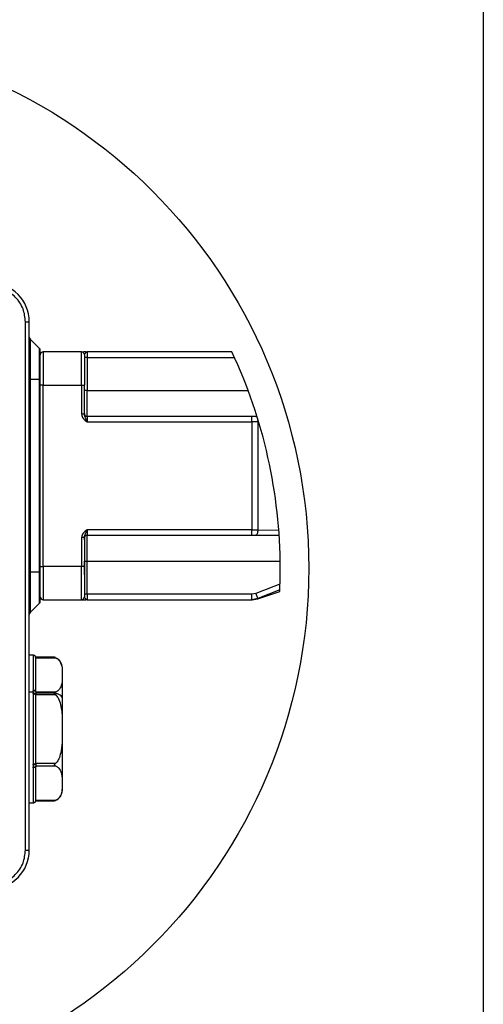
# Model space of a CAD drawing. Header units: millimetres. Extents: x 19 to 819, y 19 to 629.
# Tile 15 of 31: x 735 to 819, y 112 to 290. Entities that reach past the tile are written whole.
import ezdxf

# ---------------------------------------------------------------- set-up
doc = ezdxf.new("R2010")
doc.units = ezdxf.units.MM
doc.header["$LTSCALE"] = 3
doc.layers.add('DIMENSIONS', color=140, linetype='Continuous', lineweight=25)
doc.layers.add('TEXT', color=140, linetype='Continuous', lineweight=25)
doc.layers.add('SLD-DEFPOINTS', color=7, linetype='Continuous')

msp = doc.modelspace()

# ---------------------------------------------------------------- linework, layer by layer
for p, q in [((735.948, 139.609), (735.948, 235.609)), ((735.948, 235.609), (736.648, 235.609)), ((736.648, 139.609), (736.648, 235.609)), ((736.794, 232.462), (736.794, 225.109)), ((736.794, 232.462), (738.501, 230.755)), ((738.501, 225.109), (738.501, 230.755)), ((738.648, 225.109), (738.648, 230.402)), ((739.148, 230.109), (739.148, 224.109)), ((746.148, 230.109), (739.148, 230.109)), ((746.148, 224.109), (746.148, 230.109)), ((746.968, 230.109), (746.465, 230.109)), ((746.648, 229.609), (746.648, 224.109)), ((747.148, 229.109), (746.648, 229.109)), ((747.013, 230.057), (747.148, 230.109)), ((747.056, 230.083), (747.148, 230.109)), ((747.148, 230.109), (747.148, 229.109)), ((773.465, 230.109), (747.148, 230.109)), ((747.148, 229.109), (747.148, 223.109)), ((747.148, 229.109), (773.928, 229.109)), ((736.648, 225.109), (736.794, 225.109)), ((736.794, 225.109), (736.794, 190.109)), ((738.501, 225.109), (736.794, 225.109)), ((738.501, 190.109), (738.501, 225.109)), ((738.648, 225.109), (738.501, 225.109)), ((738.648, 190.109), (738.648, 225.109)), ((739.148, 224.109), (738.648, 224.109)), ((739.148, 191.109), (739.148, 224.109)), ((739.148, 224.109), (746.148, 224.109)), ((746.148, 224.109), (746.148, 218.823)), ((746.148, 224.109), (746.648, 224.109)), ((746.648, 218.823), (746.648, 224.109)), ((746.648, 223.116), (746.663, 223.109)), ((747.148, 223.109), (746.663, 223.109)), ((747.148, 218.409), (747.148, 223.109)), ((747.148, 223.109), (776.411, 223.109)), ((746.648, 218.823), (746.148, 218.823)), ((747.148, 218.409), (747.148, 217.409)), ((777.102, 218.409), (747.148, 218.409)), ((777.102, 217.409), (777.102, 218.409)), ((777.808, 218.409), (777.102, 218.409)), ((778.023, 218.409), (777.808, 218.409)), ((747.148, 217.409), (777.102, 217.409)), ((778.161, 217.413), (777.102, 217.409)), ((777.102, 217.409), (777.102, 197.809)), ((778.329, 217.415), (778.161, 217.413)), ((778.161, 217.413), (778.161, 197.805)), ((747.148, 197.809), (747.148, 196.809)), ((777.102, 197.809), (747.148, 197.809)), ((747.148, 196.809), (777.102, 196.809)), ((747.148, 192.109), (747.148, 196.809)), ((777.102, 196.809), (777.102, 197.809)), ((777.102, 197.809), (778.161, 197.805)), ((777.102, 196.809), (777.808, 196.809)), ((777.808, 196.809), (782.048, 196.809)), ((778.161, 197.805), (781.981, 197.763)), ((746.148, 196.394), (746.148, 191.109)), ((746.648, 196.394), (746.148, 196.394)), ((746.648, 196.394), (746.648, 191.109)), ((746.648, 189.609), (746.663, 192.109)), ((746.663, 192.109), (746.648, 192.101)), ((746.663, 192.109), (747.148, 192.109)), ((747.148, 192.109), (782.233, 192.109)), ((747.148, 186.109), (747.148, 192.109)), ((736.648, 190.109), (736.794, 190.109)), ((736.794, 190.109), (736.794, 182.755)), ((738.501, 190.109), (736.794, 190.109)), ((738.501, 184.462), (738.501, 190.109)), ((738.648, 190.109), (738.501, 190.109)), ((738.648, 191.109), (739.148, 191.109)), ((738.648, 184.816), (738.648, 190.109)), ((746.148, 191.109), (739.148, 191.109)), ((739.148, 191.109), (739.148, 185.109)), ((746.648, 191.109), (746.148, 191.109)), ((746.148, 185.109), (746.148, 191.109)), ((746.648, 191.109), (746.648, 185.609)), ((747.148, 186.109), (746.648, 186.109)), ((747.148, 186.109), (747.148, 185.109)), ((777.102, 186.109), (747.148, 186.109)), ((777.808, 186.237), (777.102, 186.109)), ((777.102, 185.109), (777.102, 186.109)), ((782.158, 186.877), (778.161, 185.302)), ((778.168, 185.282), (782.146, 186.608)), ((738.501, 184.462), (736.794, 182.755)), ((739.148, 185.109), (746.148, 185.109)), ((746.148, 185.109), (746.968, 185.109)), ((747.148, 185.109), (747.013, 185.161)), ((747.148, 185.109), (747.056, 185.134)), ((747.148, 185.109), (777.102, 185.109)), ((778.161, 185.302), (777.102, 185.109)), ((777.161, 185.109), (778.11, 185.263)), ((737.368, 175.009), (736.648, 175.009)), ((737.348, 175.003), (737.353, 175.007)), ((737.348, 175.003), (737.348, 168.635)), ((737.353, 175.007), (737.365, 175.009)), ((741.201, 174.637), (737.848, 174.637)), ((737.848, 174.503), (737.848, 174.57)), ((737.848, 174.57), (741.388, 174.57)), ((737.848, 168.373), (737.848, 174.503)), ((742.648, 167.162), (742.648, 172.697)), ((737.365, 168.309), (736.648, 168.309)), ((737.353, 168.5), (737.348, 168.635)), ((737.365, 168.309), (737.353, 168.5)), ((737.365, 168.309), (737.353, 168.116)), ((737.848, 168.306), (737.848, 168.373)), ((741.388, 168.306), (737.848, 168.306)), ((737.348, 167.977), (737.353, 168.116)), ((737.348, 167.977), (737.348, 155.24)), ((741.199, 168.123), (737.848, 168.123)), ((737.848, 167.74), (737.848, 167.873)), ((737.848, 167.873), (741.388, 167.873)), ((737.848, 155.478), (737.848, 167.74)), ((742.648, 150.548), (742.648, 167.162)), ((737.353, 155.102), (737.348, 155.24)), ((737.348, 154.583), (737.353, 154.718)), ((737.348, 154.583), (737.348, 148.214)), ((737.848, 155.344), (737.848, 155.478)), ((741.388, 155.344), (737.848, 155.344)), ((737.848, 154.845), (737.848, 154.911)), ((737.848, 154.911), (741.388, 154.911)), ((737.848, 148.714), (737.848, 154.845)), ((737.848, 148.647), (737.848, 148.714)), ((741.388, 148.647), (737.848, 148.647)), ((737.848, 148.58), (741.201, 148.58)), ((736.648, 148.209), (737.368, 148.209)), ((737.353, 148.21), (737.348, 148.214)), ((737.365, 148.209), (737.353, 148.21)), ((735.948, 139.609), (736.648, 139.609))]:
    msp.add_line(p, q)
at = {"flags": 128}
for points in [[(777.808, 218.409), (777.877, 218.39), (777.943, 218.333), (778.004, 218.241), (778.057, 218.117), (778.101, 217.966), (778.134, 217.794), (778.154, 217.607), (778.161, 217.413)], [(778.161, 197.805), (778.154, 197.61), (778.134, 197.423), (778.101, 197.251), (778.057, 197.1), (778.004, 196.976), (777.943, 196.884), (777.877, 196.828), (777.808, 196.809)], [(777.808, 186.237), (777.877, 186.055), (777.943, 185.88), (778.004, 185.719), (778.057, 185.577), (778.101, 185.461), (778.134, 185.374), (778.154, 185.32), (778.161, 185.302)], [(737.848, 168.373), (737.838, 168.424), (737.81, 168.473), (737.764, 168.518), (737.701, 168.558), (737.626, 168.591), (737.539, 168.615), (737.445, 168.63), (737.348, 168.635)], [(737.848, 167.74), (737.838, 167.786), (737.81, 167.83), (737.764, 167.872), (737.701, 167.908), (737.626, 167.937), (737.539, 167.959), (737.445, 167.973), (737.348, 167.977)], [(742.648, 167.162), (742.622, 167.322), (742.545, 167.479), (742.418, 167.627), (742.245, 167.763), (742.031, 167.884), (741.78, 167.986), (741.501, 168.066), (741.199, 168.123)], [(737.348, 155.24), (737.445, 155.245), (737.539, 155.258), (737.626, 155.28), (737.701, 155.31), (737.764, 155.346), (737.81, 155.387), (737.838, 155.431), (737.848, 155.478)], [(737.848, 154.845), (737.838, 154.794), (737.81, 154.744), (737.764, 154.699), (737.701, 154.659), (737.626, 154.627), (737.539, 154.602), (737.445, 154.588), (737.348, 154.583)]]:
    msp.add_lwpolyline(points, dxfattribs=at)
for centre, radius, start, end in [((729.648, 235.609), 7, 0.00001, 89.99999), ((737.148, 232.816), 0.5, 179.99895, 225.00154), ((738.148, 230.402), 0.5, 0.00013, 44.99968), ((739.148, 229.609), 0.5, 90.00037, 179.99921), ((746.148, 229.609), 0.5, 0.00079, 89.99963), ((747.148, 218.909), 0.5, 179.99861, 270.00225), ((747.148, 196.309), 0.5, 90.00067, 179.99848), ((738.148, 184.816), 0.5, 315.00032, 359.99987), ((739.148, 185.609), 0.5, 179.99908, 269.99963), ((746.148, 185.609), 0.5, 270.00037, 0.00092), ((737.148, 182.402), 0.5, 135.00174, 179.99777), ((737.348, 174.503), 0.5, 0.01162, 90.01101), ((737.352, 174.507), 0.5, 7.26395, 89.86024), ((740.648, 172.714), 2.001, 68.55975, 73.9293), ((740.809, 173.123), 1.561, 68.13507, 68.59273), ((740.648, 172.714), 2, 0.00011, 68.20079), ((737.461, 168.046), 0.467, 33.89755, 103.30121), ((737.396, 167.578), 0.54, 33.16894, 94.54082), ((737.396, 155.64), 0.54, 265.45848, 326.83176), ((737.461, 155.172), 0.467, 256.69967, 326.10306), ((740.648, 150.503), 2, 291.33132, 359.99969), ((737.348, 148.714), 0.5, 269.98813, 359.98924), ((737.352, 148.71), 0.5, 270.13844, 352.7364), ((740.647, 150.507), 2.004, 286.06336, 290.80654), ((740.509, 150.864), 2.387, 290.8543, 291.28995), ((729.648, 139.609), 7, 270.00001, 359.99999)]:
    msp.add_arc(centre, radius, start, end)
for points, knots in [([(735.948, 235.609), (735.864, 236.401), (735.734, 237.62), (734.949, 239.087), (734.136, 240.096), (733.126, 240.909), (731.66, 241.695), (730.44, 241.824), (729.648, 241.909)], [0, 0, 0, 0, 0.2394565, 0.3683613, 0.5000003, 0.6316396, 0.760543, 1, 1, 1, 1]), ([(746.648, 229.609), (746.672, 229.656), (746.731, 229.77), (746.862, 229.916), (746.964, 230.011), (747.013, 230.057)], [0, 0, 0, 0, 0.2759507, 0.659666, 1, 1, 1, 1]), ([(746.148, 218.823), (746.166, 218.672), (746.202, 218.371), (746.535, 217.85), (746.903, 217.585), (747.148, 217.409)], [0, 0, 0, 0, 0.2500526, 0.5004642, 1, 1, 1, 1]), ([(747.148, 217.409), (747.104, 217.533), (747.017, 217.776), (746.877, 218.126), (746.707, 218.457), (746.668, 218.7), (746.648, 218.823)], [0, 0, 0, 0, 0.2638795, 0.513283, 0.7533105, 1, 1, 1, 1]), ([(747.148, 197.809), (746.903, 197.632), (746.535, 197.367), (746.202, 196.847), (746.166, 196.545), (746.148, 196.394)], [0, 0, 0, 0, 0.4995254, 0.749939, 1, 1, 1, 1]), ([(746.648, 196.394), (746.668, 196.517), (746.707, 196.76), (746.877, 197.091), (747.017, 197.441), (747.104, 197.684), (747.148, 197.809)], [0, 0, 0, 0, 0.2466799, 0.4867075, 0.7361204, 1, 1, 1, 1]), ([(746.649, 195.984), (746.649, 196.038), (746.648, 196.187), (746.657, 196.336), (746.663, 196.432)], [0, 0, 0, 0, 0.3584157, 1, 1, 1, 1]), ([(782.197, 187.939), (781.979, 187.851), (780.524, 187.262), (779.056, 186.708), (777.808, 186.237)], [0, 0, 0, 0, 0.1501316, 1, 1, 1, 1]), ([(747.013, 185.161), (746.964, 185.206), (746.862, 185.302), (746.731, 185.447), (746.672, 185.561), (746.648, 185.609)], [0, 0, 0, 0, 0.3403331, 0.7240277, 1, 1, 1, 1]), ([(737.849, 174.633), (737.831, 174.684), (737.794, 174.788), (737.676, 174.91), (737.528, 174.993), (737.418, 175.004), (737.365, 175.009)], [0, 0, 0, 0, 0.24282201, 0.49964211, 0.75666332, 1, 1, 1, 1]), ([(737.848, 174.633), (737.848, 174.634), (737.848, 174.649), (737.848, 174.594), (737.848, 174.577), (737.848, 174.57)], [0, 0, 0, 0, 0.0463725, 0.612315, 1, 1, 1, 1]), ([(741.388, 174.57), (741.348, 174.586), (741.294, 174.607), (741.232, 174.627), (741.209, 174.634), (741.201, 174.636), (741.201, 174.637)], [0, 0, 0, 0, 0.6435701, 0.8714319, 0.9910011, 1, 1, 1, 1]), ([(741.388, 174.57), (741.563, 174.478), (741.966, 174.266), (742.472, 173.511), (742.674, 172.415), (742.626, 171.259), (742.625, 170.199), (742.438, 169.348), (742.049, 168.728), (741.678, 168.437), (741.45, 168.334), (741.388, 168.306)], [0, 0, 0, 0, 0.0815389, 0.1883177, 0.3645382, 0.5382736, 0.6714444, 0.8071266, 0.8955263, 0.9717524, 1, 1, 1, 1]), ([(737.848, 168.306), (737.848, 168.28), (737.848, 168.219), (737.848, 168.158), (737.848, 168.123)], [0, 0, 0, 0, 0.41662624, 1, 1, 1, 1]), ([(741.199, 168.123), (741.201, 168.14), (741.207, 168.179), (741.271, 168.251), (741.339, 168.283), (741.388, 168.306)], [0, 0, 0, 0, 0.183323, 0.4221224, 1, 1, 1, 1]), ([(737.848, 168.123), (737.848, 168.07), (737.848, 167.987), (737.848, 167.904), (737.848, 167.873)], [0, 0, 0, 0, 0.6297012, 1, 1, 1, 1]), ([(741.388, 167.873), (741.346, 167.908), (741.286, 167.96), (741.225, 168.037), (741.202, 168.085), (741.199, 168.113), (741.199, 168.123)], [0, 0, 0, 0, 0.5096836, 0.7373889, 0.9121005, 1, 1, 1, 1]), ([(741.388, 167.873), (741.567, 167.675), (742.043, 167.148), (742.476, 165.633), (742.676, 163.551), (742.626, 161.249), (742.624, 159.147), (742.45, 157.502), (742.084, 156.277), (741.71, 155.638), (741.45, 155.401), (741.388, 155.344)], [0, 0, 0, 0, 0.0606616, 0.1615233, 0.3512812, 0.5421419, 0.6883398, 0.833955, 0.9195323, 0.9806224, 1, 1, 1, 1]), ([(737.353, 155.102), (737.359, 155.037), (737.37, 154.909), (737.359, 154.781), (737.353, 154.718)], [0, 0, 0, 0, 0.5023873, 1, 1, 1, 1]), ([(737.848, 155.344), (737.848, 155.303), (737.848, 155.21), (737.848, 155.077), (737.848, 154.974), (737.848, 154.922), (737.848, 154.911)], [0, 0, 0, 0, 0.288637, 0.6424343, 0.9237928, 1, 1, 1, 1]), ([(741.388, 154.911), (741.346, 154.931), (741.286, 154.959), (741.225, 155.017), (741.2, 155.063), (741.197, 155.11), (741.214, 155.164), (741.274, 155.248), (741.341, 155.305), (741.388, 155.344)], [0, 0, 0, 0, 0.2294112, 0.3310915, 0.4163483, 0.4870422, 0.5618812, 0.6939091, 1, 1, 1, 1]), ([(741.388, 154.911), (741.562, 154.819), (741.965, 154.607), (742.476, 153.857), (742.635, 152.755), (742.638, 151.604), (742.609, 150.544), (742.441, 149.69), (742.048, 149.07), (741.678, 148.778), (741.45, 148.675), (741.388, 148.647)], [0, 0, 0, 0, 0.0816079, 0.1884772, 0.3633572, 0.5381113, 0.6707041, 0.8069627, 0.8954373, 0.971728, 1, 1, 1, 1]), ([(737.365, 148.209), (737.418, 148.214), (737.528, 148.224), (737.676, 148.307), (737.794, 148.43), (737.831, 148.534), (737.849, 148.584)], [0, 0, 0, 0, 0.2433353, 0.500357, 0.7571775, 1, 1, 1, 1]), ([(737.848, 148.647), (737.848, 148.631), (737.848, 148.61), (737.848, 148.589), (737.848, 148.584)], [0, 0, 0, 0, 0.7776016, 1, 1, 1, 1]), ([(741.201, 148.581), (741.2, 148.581), (741.195, 148.579), (741.235, 148.591), (741.27, 148.603), (741.337, 148.628), (741.388, 148.647)], [0, 0, 0, 0, 0.0046234, 0.0706731, 0.2963305, 1, 1, 1, 1]), ([(729.648, 133.309), (730.44, 133.393), (731.66, 133.522), (733.126, 134.308), (734.136, 135.121), (734.949, 136.13), (735.734, 137.597), (735.864, 138.816), (735.948, 139.609)], [0, 0, 0, 0, 0.239457, 0.3683604, 0.5000002, 0.6316393, 0.7605434, 1, 1, 1, 1])]:
    msp.add_open_spline(points, degree=3, knots=knots)
at = {"layer": 'DIMENSIONS'}
msp.add_circle((690.57, 190.819), 96.859, dxfattribs=at)
at = {"layer": 'SLD-DEFPOINTS'}
for centre, radius, start, end in [((689.923, 190.819), 92.319, 0.00001, 25.18763), ((689.917, 190.819), 92.326, 357.38561, 359.99983)]:
    msp.add_arc(centre, radius, start, end, dxfattribs=at)
at = {"layer": 'TEXT'}
msp.add_line((819.15, 628.65), (819.15, 19.05), dxfattribs=at)

doc.saveas('drawing.dxf')
